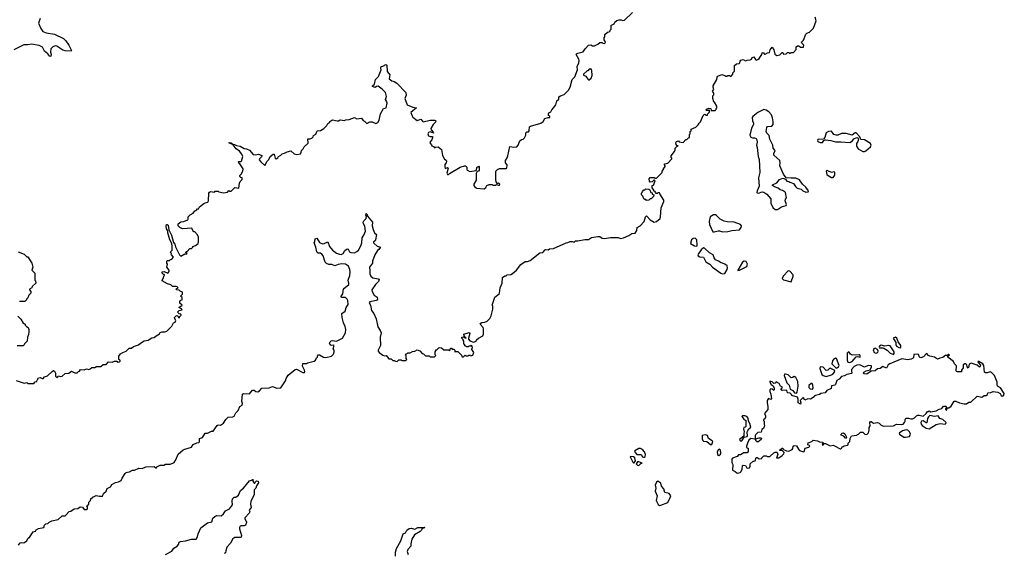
# Model space of a CAD drawing. Extents: x 2240384 to 2404287, y 351326 to 526670.
# Tile 34 of 256: x 2272829 to 2285751, y 394961 to 401961. Entities that reach past the tile are written whole.
import ezdxf

# ---------------------------------------------------------------- set-up
doc = ezdxf.new("R2010")
doc.units = 0

msp = doc.modelspace()

# ---------------------------------------------------------------- linework, layer by layer
at = {"layer": '0CON20XD'}
for points in [[(2280415, 401642), (2280445, 401660), (2280475, 401660), (2280483, 401653), (2280505, 401650), (2280518, 401662), (2280510, 401685), (2280500, 401695), (2280500, 401725), (2280510, 401735), (2280510, 401765), (2280542, 401798), (2280567, 401803), (2280580, 401815), (2280580, 401825), (2280590, 401835), (2280590, 401885), (2280595, 401890), (2280630, 401905), (2280642, 401928), (2280668, 401952), (2280695, 401960), (2280725, 401960), (2280745, 401950), (2280767, 401953), (2280870, 402055)], [(2273098, 401975), (2273076, 401915), (2273106, 401845), (2273131, 401805), (2273175, 401788), (2273285, 401770), (2273405, 401716), (2273436, 401685), (2273476, 401626), (2273510, 401555), (2273505, 401550), (2273425, 401553), (2273395, 401563), (2273315, 401613), (2273295, 401617), (2273264, 401606), (2273240, 401580), (2273234, 401535), (2273244, 401505), (2273237, 401483), (2273225, 401480), (2273200, 401515), (2273155, 401546), (2273129, 401599), (2273085, 401624), (2272985, 401642), (2272935, 401630), (2272885, 401631), (2272754, 401566)], [(2277762, 397482), (2277782, 397478), (2277805, 397500), (2277835, 397500), (2277845, 397490), (2277898, 397492), (2277910, 397505), (2277900, 397515), (2277900, 397555), (2277890, 397565), (2277902, 397578), (2277915, 397580), (2277925, 397590), (2277955, 397590), (2277985, 397610), (2278017, 397613), (2278045, 397630), (2278080, 397615), (2278112, 397582), (2278128, 397578), (2278155, 397550), (2278205, 397550), (2278215, 397540), (2278275, 397540), (2278290, 397555), (2278280, 397565), (2278280, 397605), (2278290, 397615), (2278292, 397628), (2278305, 397630), (2278335, 397660), (2278367, 397657), (2278395, 397630), (2278455, 397630), (2278465, 397620), (2278478, 397632), (2278485, 397650), (2278495, 397650), (2278505, 397640), (2278525, 397640), (2278540, 397625), (2278542, 397602), (2278555, 397610), (2278578, 397608), (2278628, 397558), (2278635, 397540), (2278655, 397540), (2278675, 397560), (2278685, 397550), (2278715, 397550), (2278725, 397560), (2278745, 397560), (2278752, 397552), (2278775, 397560), (2278790, 397595), (2278760, 397645), (2278770, 397655), (2278768, 397678), (2278755, 397690), (2278745, 397680), (2278723, 397677), (2278715, 397670), (2278695, 397670), (2278685, 397680), (2278672, 397682), (2278670, 397695), (2278660, 397705), (2278660, 397745), (2278650, 397755), (2278650, 397765), (2278630, 397785), (2278630, 397795), (2278655, 397800), (2278662, 397792), (2278681, 397790), (2278682, 397782), (2278688, 397782), (2278681, 397790), (2278662, 397812), (2278660, 397835), (2278727, 397857), (2278737, 397845), (2278718, 397785), (2278718, 397768), (2278739, 397749), (2278785, 397732), (2278818, 397742), (2278825, 397760), (2278852, 397785), (2278906, 397814), (2278916, 397835), (2278918, 397905), (2278910, 397925), (2278874, 397966), (2278881, 397979), (2278895, 397988), (2278935, 397992), (2278965, 398008), (2279001, 398039), (2279017, 398075), (2279038, 398165), (2279040, 398205), (2279030, 398215), (2279065, 398320), (2279122, 398365), (2279128, 398375), (2279136, 398445), (2279163, 398505), (2279165, 398580), (2279195, 398600), (2279215, 398600), (2279228, 398612), (2279275, 398620), (2279298, 398632), (2279349, 398675), (2279405, 398751), (2279465, 398788), (2279495, 398790), (2279528, 398802), (2279655, 398903), (2279695, 398908), (2279725, 398942), (2279735, 398948), (2279765, 398940), (2279783, 398957), (2279835, 398958), (2280000, 399035), (2280025, 399038), (2280055, 399052), (2280082, 399052), (2280105, 399042), (2280125, 399058), (2280155, 399058), (2280245, 399078), (2280295, 399078), (2280335, 399102), (2280415, 399117), (2280445, 399117), (2280475, 399093), (2280505, 399090), (2280585, 399103), (2280683, 399103), (2280715, 399092), (2280752, 399098), (2280825, 399130), (2280863, 399157), (2280908, 399162), (2280930, 399195), (2280932, 399235), (2280972, 399258), (2281027, 399313), (2281044, 399376), (2281055, 399390), (2281104, 399334), (2281155, 399304), (2281187, 399313), (2281233, 399355), (2281241, 399375), (2281248, 399492), (2281282, 399575), (2281282, 399595), (2281230, 399675), (2281228, 399688), (2281205, 399690), (2281195, 399680), (2281182, 399682), (2281172, 399692), (2281168, 399708), (2281152, 399712), (2281150, 399725), (2281130, 399755), (2281130, 399785), (2281148, 399792), (2281168, 399848), (2281155, 399860), (2281128, 399832), (2281105, 399830), (2281093, 399843), (2281090, 399875), (2281105, 399890), (2281155, 399890), (2281165, 399880), (2281185, 399880), (2281260, 399955), (2281260, 399975), (2281280, 399995), (2281280, 400005), (2281300, 400035), (2281300, 400045), (2281290, 400055), (2281292, 400068), (2281335, 400080), (2281390, 400135), (2281390, 400145), (2281380, 400155), (2281380, 400175), (2281425, 400230), (2281432, 400255), (2281430, 400275), (2281452, 400298), (2281470, 400305), (2281452, 400312), (2281443, 400323), (2281442, 400345), (2281450, 400365), (2281475, 400370), (2281485, 400360), (2281535, 400350), (2281572, 400388), (2281585, 400390), (2281605, 400410), (2281620, 400415), (2281620, 400455), (2281630, 400465), (2281630, 400495), (2281640, 400505), (2281640, 400525), (2281705, 400552), (2281735, 400580), (2281747, 400603), (2281765, 400620), (2281800, 400705), (2281812, 400718), (2281825, 400720), (2281835, 400710), (2281855, 400710), (2281862, 400728), (2281880, 400745), (2281888, 400768), (2281845, 400770), (2281840, 400775), (2281842, 400788), (2281875, 400802), (2281900, 400795), (2281905, 400770), (2281955, 400770), (2281968, 400782), (2281970, 400795), (2281980, 400805), (2281980, 400825), (2281948, 400878), (2281940, 400885), (2281928, 400925), (2281928, 400962), (2281940, 400975), (2281940, 400995), (2281920, 401025), (2281940, 401045), (2281930, 401075), (2281932, 401095), (2281978, 401175), (2281983, 401207), (2281992, 401218), (2282045, 401240), (2282085, 401230), (2282095, 401220), (2282115, 401220), (2282125, 401230), (2282145, 401230), (2282155, 401220), (2282165, 401220), (2282190, 401245), (2282190, 401265), (2282210, 401285), (2282212, 401358), (2282235, 401380), (2282270, 401385), (2282280, 401395), (2282283, 401417), (2282295, 401432), (2282325, 401438), (2282355, 401422), (2282378, 401432), (2282416, 401434), (2282433, 401445), (2282444, 401466), (2282465, 401472), (2282487, 401437), (2282495, 401432), (2282515, 401437), (2282536, 401454), (2282568, 401505), (2282572, 401528), (2282585, 401530), (2282605, 401510), (2282615, 401510), (2282645, 401528), (2282668, 401532), (2282678, 401565), (2282705, 401600), (2282728, 401565), (2282739, 401509), (2282765, 401493), (2282805, 401500), (2282835, 401530), (2282845, 401530), (2282855, 401510), (2282887, 401513), (2282905, 401530), (2282925, 401530), (2282935, 401520), (2282945, 401520), (2282955, 401530), (2282985, 401530), (2283018, 401572), (2283020, 401605), (2283035, 401620), (2283055, 401620), (2283075, 401600), (2283115, 401600), (2283120, 401625), (2283092, 401652), (2283090, 401665), (2283117, 401693), (2283147, 401773), (2283160, 401785), (2283193, 401797), (2283245, 401850), (2283282, 401945), (2283270, 401995)], [(2274465, 397748), (2274515, 397758), (2274565, 397788), (2274595, 397790), (2274620, 397815), (2274665, 397840), (2274674, 397856), (2274693, 397867), (2274735, 397868), (2274760, 397875), (2274825, 397940), (2274847, 397983), (2274868, 397995), (2274878, 398015), (2274860, 398045), (2274860, 398055), (2274882, 398078), (2274895, 398080), (2274908, 398068), (2274912, 398052), (2274925, 398050), (2274932, 398068), (2274950, 398085), (2274946, 398096), (2274923, 398103), (2274902, 398125), (2274924, 398146), (2274960, 398155), (2274955, 398168), (2274920, 398185), (2274960, 398215), (2274932, 398242), (2274930, 398265), (2274945, 398280), (2274960, 398285), (2274960, 398315), (2274940, 398335), (2274968, 398362), (2274968, 398388), (2274935, 398400), (2274922, 398412), (2274890, 398415), (2274882, 398428), (2274910, 398445), (2274897, 398457), (2274885, 398462), (2274835, 398460), (2274811, 398481), (2274770, 398495), (2274700, 398535), (2274700, 398545), (2274717, 398573), (2274720, 398595), (2274730, 398605), (2274725, 398620), (2274715, 398620), (2274698, 398635), (2274700, 398655), (2274725, 398656), (2274773, 398637), (2274784, 398646), (2274790, 398665), (2274790, 398675), (2274761, 398715), (2274768, 398755), (2274760, 398765), (2274760, 398795), (2274765, 398800), (2274795, 398800), (2274810, 398815), (2274825, 398818), (2274848, 398845), (2274823, 398875), (2274818, 398885), (2274820, 398895), (2274810, 398905), (2274812, 398918), (2274832, 398938), (2274832, 398985), (2274824, 399025), (2274801, 399075), (2274775, 399165), (2274772, 399192), (2274756, 399217), (2274751, 399255), (2274758, 399272), (2274765, 399274), (2274779, 399265), (2274788, 399205), (2274822, 399135), (2274848, 399038), (2274864, 399015), (2274872, 398982), (2274925, 398877), (2274945, 398860), (2274995, 398890), (2275025, 398890), (2275028, 398898), (2275010, 398905), (2275012, 398918), (2275028, 398922), (2275062, 398958), (2275085, 398960), (2275100, 398975), (2275100, 398985), (2275135, 399000), (2275170, 399025), (2275178, 399045), (2275177, 399107), (2275165, 399140), (2275128, 399178), (2275115, 399180), (2275100, 399195), (2275087, 399227), (2274968, 399218), (2274933, 399233), (2274910, 399255), (2274910, 399285), (2274945, 399308), (2274985, 399312), (2275036, 399334), (2275042, 399345), (2275040, 399375), (2275065, 399400), (2275106, 399424), (2275130, 399455), (2275145, 399460), (2275165, 399480), (2275175, 399480), (2275190, 399505), (2275245, 399550), (2275265, 399560), (2275300, 399565), (2275308, 399585), (2275312, 399685), (2275320, 399700), (2275335, 399708), (2275385, 399700), (2275395, 399710), (2275435, 399710), (2275443, 399703), (2275505, 399688), (2275555, 399700), (2275575, 399720), (2275585, 399710), (2275605, 399710), (2275655, 399760), (2275705, 399750), (2275713, 399817), (2275725, 399840), (2275750, 399865), (2275748, 399888), (2275732, 399892), (2275720, 399905), (2275720, 399915), (2275737, 399933), (2275758, 399975), (2275762, 400005), (2275719, 400069), (2275705, 400080), (2275702, 400095), (2275705, 400100), (2275735, 400100), (2275740, 400105), (2275759, 400165), (2275745, 400198), (2275715, 400236), (2275669, 400269), (2275629, 400319), (2275575, 400344), (2275580, 400350), (2275605, 400347), (2275628, 400328), (2275650, 400325), (2275675, 400311), (2275721, 400301), (2275775, 400272), (2275807, 400267), (2275845, 400248), (2275895, 400192), (2275925, 400188), (2275965, 400198), (2276000, 400185), (2276010, 400175), (2276008, 400165), (2275978, 400135), (2275974, 400124), (2275992, 400095), (2276045, 400050), (2276078, 400105), (2276098, 400125), (2276118, 400165), (2276155, 400198), (2276168, 400195), (2276184, 400144), (2276195, 400137), (2276215, 400150), (2276225, 400168), (2276255, 400182), (2276275, 400202), (2276305, 400208), (2276341, 400229), (2276389, 400239), (2276432, 400202), (2276465, 400192), (2276515, 400202), (2276523, 400225), (2276528, 400245), (2276551, 400269), (2276562, 400295), (2276615, 400340), (2276613, 400397), (2276643, 400397), (2276663, 400407), (2276680, 400425), (2276685, 400440), (2276715, 400460), (2276735, 400502), (2276775, 400508), (2276820, 400535), (2276862, 400575), (2276875, 400600), (2276900, 400615), (2276900, 400625), (2276925, 400643), (2276936, 400646), (2276995, 400632), (2277015, 400632), (2277035, 400648), (2277095, 400640), (2277105, 400648), (2277155, 400650), (2277225, 400677), (2277255, 400662), (2277315, 400668), (2277335, 400638), (2277355, 400628), (2277385, 400600), (2277425, 400620), (2277455, 400622), (2277505, 400598), (2277529, 400611), (2277547, 400643), (2277564, 400726), (2277604, 400796), (2277640, 400805), (2277652, 400865), (2277645, 400892), (2277630, 400915), (2277644, 400955), (2277631, 401005), (2277588, 401048), (2277535, 401088), (2277514, 401086), (2277495, 401070), (2277458, 401085), (2277460, 401095), (2277484, 401116), (2277501, 401175), (2277540, 401215), (2277572, 401305), (2277569, 401325), (2277573, 401345), (2277595, 401350), (2277635, 401372), (2277646, 401366), (2277651, 401281), (2277686, 401236), (2277680, 401185), (2277715, 401157), (2277745, 401150), (2277778, 401128), (2277895, 401005), (2277901, 400969), (2277884, 400925), (2277914, 400845), (2277988, 400815), (2278036, 400806), (2277963, 400745), (2277978, 400698), (2277991, 400681), (2278045, 400640), (2278095, 400654), (2278115, 400628), (2278125, 400623), (2278215, 400642), (2278275, 400641), (2278289, 400635), (2278285, 400617), (2278256, 400585), (2278227, 400535), (2278230, 400515), (2278257, 400485), (2278258, 400472), (2278215, 400491), (2278195, 400482), (2278184, 400465), (2278195, 400438), (2278215, 400429), (2278245, 400428), (2278245, 400410), (2278240, 400385), (2278215, 400360), (2278210, 400345), (2278235, 400320), (2278240, 400305), (2278258, 400298), (2278272, 400282), (2278285, 400290), (2278322, 400292), (2278365, 400260), (2278378, 400178), (2278405, 400130), (2278425, 400120), (2278432, 400105), (2278428, 400085), (2278408, 400062), (2278408, 400025), (2278415, 400010), (2278445, 400022), (2278452, 400015), (2278434, 399946), (2278442, 399932), (2278455, 399930), (2278470, 399945), (2278610, 400025), (2278665, 400042), (2278682, 400042), (2278698, 400028), (2278698, 399995), (2278702, 399985), (2278735, 399970), (2278818, 399982), (2278835, 400030), (2278845, 400030), (2278855, 400040), (2278860, 400035), (2278858, 399985), (2278850, 399975), (2278832, 399968), (2278818, 399942), (2278822, 399855), (2278790, 399805), (2278790, 399785), (2278805, 399760), (2278815, 399760), (2278825, 399750), (2278927, 399743), (2278945, 399760), (2278958, 399785), (2278990, 399800), (2279028, 399798), (2279045, 399788), (2279072, 399788), (2279085, 399800), (2279115, 399790), (2279128, 399792), (2279130, 399805), (2279115, 399820), (2279105, 399810), (2279095, 399810), (2279083, 399833), (2279078, 399865), (2279078, 399975), (2279098, 399995), (2279125, 400010), (2279213, 400007), (2279222, 400015), (2279228, 400055), (2279204, 400084), (2279204, 400115), (2279229, 400150), (2279236, 400174), (2279262, 400298), (2279315, 400290), (2279355, 400292), (2279373, 400315), (2279395, 400370), (2279415, 400390), (2279437, 400393), (2279455, 400410), (2279470, 400445), (2279472, 400478), (2279485, 400488), (2279508, 400492), (2279517, 400503), (2279522, 400555), (2279532, 400565), (2279668, 400602), (2279700, 400625), (2279720, 400665), (2279765, 400680), (2279785, 400680), (2279788, 400695), (2279770, 400705), (2279768, 400725), (2279775, 400738), (2279798, 400752), (2279812, 400778), (2279836, 400804), (2279864, 400846), (2279878, 400895), (2279905, 400920), (2279905, 400950), (2279925, 400962), (2279975, 400978), (2280033, 401037), (2280052, 401075), (2280082, 401175), (2280115, 401210), (2280148, 401302), (2280147, 401345), (2280168, 401395), (2280170, 401425), (2280168, 401445), (2280132, 401505), (2280138, 401515), (2280156, 401524), (2280225, 401538), (2280251, 401579), (2280295, 401628), (2280325, 401630), (2280345, 401620), (2280372, 401618), (2280415, 401642)], [(2280305, 401170), (2280328, 401195), (2280342, 401228), (2280340, 401295), (2280325, 401320), (2280315, 401310), (2280305, 401310), (2280285, 401290), (2280275, 401290), (2280230, 401245), (2280230, 401235), (2280259, 401219), (2280285, 401180), (2280295, 401170), (2280305, 401170)], [(2282745, 399471), (2282775, 399472), (2282825, 399508), (2282890, 399525), (2282893, 399535), (2282877, 399585), (2282880, 399605), (2282892, 399625), (2282880, 399695), (2282868, 399708), (2282855, 399710), (2282842, 399722), (2282808, 399728), (2282785, 399750), (2282735, 399768), (2282710, 399785), (2282710, 399795), (2282765, 399822), (2282800, 399865), (2282845, 399882), (2282878, 399868), (2282895, 399842), (2282925, 399840), (2282935, 399830), (2282985, 399810), (2283011, 399771), (2283033, 399753), (2283085, 399737), (2283106, 399716), (2283148, 399698), (2283178, 399702), (2283180, 399715), (2283145, 399762), (2283104, 399804), (2283065, 399862), (2283015, 399882), (2282955, 399880), (2282888, 399888), (2282854, 399934), (2282807, 400045), (2282810, 400085), (2282804, 400115), (2282728, 400185), (2282728, 400205), (2282742, 400245), (2282718, 400275), (2282713, 400315), (2282672, 400395), (2282665, 400442), (2282635, 400473), (2282624, 400495), (2282633, 400547), (2282645, 400558), (2282700, 400565), (2282716, 400584), (2282719, 400619), (2282710, 400675), (2282694, 400714), (2282663, 400753), (2282626, 400776), (2282595, 400783), (2282515, 400743), (2282451, 400689), (2282444, 400676), (2282447, 400635), (2282460, 400605), (2282461, 400585), (2282435, 400538), (2282410, 400445), (2282425, 400418), (2282445, 400410), (2282475, 400412), (2282493, 400403), (2282504, 400385), (2282509, 400355), (2282497, 400315), (2282509, 400285), (2282521, 400165), (2282534, 400125), (2282544, 399955), (2282527, 399885), (2282534, 399775), (2282507, 399715), (2282503, 399693), (2282508, 399688), (2282525, 399687), (2282575, 399704), (2282595, 399699), (2282635, 399670), (2282685, 399610), (2282687, 399555), (2282714, 399495), (2282745, 399471)], [(2283915, 400234), (2283935, 400240), (2283996, 400295), (2284004, 400315), (2283996, 400335), (2283915, 400387), (2283870, 400390), (2283857, 400425), (2283805, 400477), (2283793, 400477), (2283755, 400448), (2283675, 400470), (2283615, 400470), (2283565, 400448), (2283545, 400448), (2283514, 400454), (2283485, 400497), (2283445, 400494), (2283415, 400478), (2283394, 400416), (2283378, 400392), (2283305, 400388), (2283300, 400375), (2283305, 400362), (2283335, 400350), (2283365, 400350), (2283382, 400378), (2283405, 400383), (2283476, 400376), (2283535, 400358), (2283605, 400360), (2283725, 400352), (2283757, 400373), (2283775, 400397), (2283816, 400416), (2283829, 400409), (2283838, 400395), (2283830, 400365), (2283812, 400335), (2283813, 400303), (2283832, 400265), (2283894, 400234), (2283915, 400234)], [(2283505, 399890), (2283525, 399920), (2283525, 399962), (2283515, 399967), (2283485, 399958), (2283435, 399980), (2283425, 399982), (2283414, 399976), (2283421, 399931), (2283438, 399915), (2283485, 399890), (2283505, 399890)], [(2281055, 399590), (2281045, 399600), (2281035, 399600), (2281022, 399612), (2281008, 399648), (2280990, 399665), (2280990, 399685), (2280998, 399692), (2281002, 399708), (2281022, 399728), (2281035, 399730), (2281045, 399740), (2281088, 399738), (2281098, 399728), (2281112, 399692), (2281128, 399688), (2281132, 399672), (2281150, 399665), (2281148, 399642), (2281115, 399610), (2281105, 399610), (2281085, 399592), (2281055, 399590)], [(2272815, 395068), (2272835, 395098), (2272855, 395102), (2272885, 395098), (2272925, 395122), (2272938, 395155), (2272963, 395177), (2273005, 395242), (2273035, 395252), (2273045, 395268), (2273076, 395284), (2273145, 395300), (2273155, 395330), (2273173, 395347), (2273198, 395352), (2273215, 395370), (2273250, 395385), (2273335, 395406), (2273385, 395453), (2273425, 395454), (2273435, 395460), (2273479, 395511), (2273500, 395515), (2273545, 395542), (2273592, 395548), (2273625, 395572), (2273655, 395568), (2273676, 395536), (2273708, 395535), (2273720, 395545), (2273719, 395569), (2273710, 395585), (2273736, 395604), (2273738, 395632), (2273757, 395653), (2273762, 395678), (2273775, 395680), (2273790, 395695), (2273835, 395720), (2273875, 395710), (2273918, 395712), (2273928, 395745), (2273963, 395777), (2273978, 395812), (2274019, 395831), (2274040, 395865), (2274085, 395890), (2274125, 395898), (2274163, 395917), (2274174, 395946), (2274215, 396008), (2274225, 396020), (2274243, 396027), (2274272, 396028), (2274308, 396052), (2274335, 396052), (2274395, 396078), (2274435, 396072), (2274484, 396096), (2274595, 396098), (2274615, 396080), (2274625, 396080), (2274630, 396095), (2274673, 396117), (2274722, 396118), (2274745, 396132), (2274802, 396128), (2274838, 396142), (2274855, 396152), (2274877, 396185), (2274911, 396259), (2274974, 396316), (2274995, 396328), (2275085, 396352), (2275105, 396390), (2275155, 396412), (2275180, 396415), (2275188, 396425), (2275190, 396465), (2275229, 396481), (2275264, 396536), (2275295, 396537), (2275345, 396562), (2275370, 396565), (2275421, 396639), (2275435, 396648), (2275465, 396640), (2275502, 396668), (2275534, 396716), (2275564, 396746), (2275625, 396750), (2275645, 396760), (2275668, 396805), (2275698, 396835), (2275720, 396885), (2275748, 396902), (2275754, 396925), (2275743, 396953), (2275755, 397050), (2275765, 397058), (2275845, 397052), (2275885, 397100), (2275905, 397100), (2275930, 397085), (2275955, 397080), (2275975, 397090), (2276005, 397128), (2276103, 397133), (2276145, 397148), (2276205, 397126), (2276255, 397133), (2276318, 397222), (2276327, 397255), (2276354, 397296), (2276445, 397370), (2276464, 397376), (2276545, 397334), (2276565, 397332), (2276570, 397345), (2276567, 397365), (2276542, 397415), (2276545, 397450), (2276595, 397450), (2276605, 397460), (2276695, 397480), (2276710, 397495), (2276724, 397526), (2276737, 397533), (2276738, 397545), (2276752, 397565), (2276765, 397566), (2276815, 397532), (2276845, 397530), (2276920, 397545), (2276947, 397573), (2276956, 397604), (2276957, 397625), (2276943, 397645), (2276958, 397685), (2276945, 397691), (2276918, 397688), (2276904, 397694), (2276896, 397715), (2276906, 397735), (2276915, 397747), (2276935, 397754), (2276985, 397744), (2277065, 397784), (2277106, 397854), (2277111, 397895), (2277101, 397935), (2277078, 397985), (2277061, 398055), (2277058, 398105), (2277102, 398138), (2277113, 398187), (2277141, 398225), (2277138, 398275), (2277129, 398295), (2277107, 398317), (2277056, 398316), (2277044, 398325), (2277069, 398365), (2277079, 398431), (2277150, 398485), (2277151, 398505), (2277141, 398545), (2277162, 398605), (2277168, 398655), (2277164, 398685), (2277145, 398729), (2277105, 398754), (2277055, 398760), (2277009, 398751), (2276965, 398733), (2276925, 398748), (2276885, 398749), (2276854, 398764), (2276840, 398780), (2276810, 398865), (2276796, 398885), (2276775, 398898), (2276745, 398897), (2276728, 398915), (2276718, 398975), (2276693, 399035), (2276702, 399048), (2276708, 399085), (2276727, 399095), (2276766, 399036), (2276805, 399019), (2276827, 399023), (2276875, 399048), (2276896, 398985), (2276936, 398936), (2276987, 398897), (2277025, 398883), (2277048, 398882), (2277073, 398895), (2277096, 398935), (2277125, 398954), (2277140, 398950), (2277157, 398917), (2277176, 398906), (2277225, 398904), (2277255, 398920), (2277275, 398936), (2277305, 398994), (2277321, 399035), (2277322, 399098), (2277352, 399145), (2277366, 399185), (2277361, 399251), (2277341, 399285), (2277338, 399305), (2277346, 399324), (2277377, 399355), (2277380, 399385), (2277370, 399395), (2277375, 399420), (2277390, 399405), (2277392, 399382), (2277458, 399305), (2277457, 399255), (2277469, 399209), (2277487, 399167), (2277511, 399141), (2277501, 399075), (2277495, 399061), (2277474, 399045), (2277473, 399035), (2277521, 398991), (2277566, 398976), (2277543, 398947), (2277527, 398933), (2277492, 398878), (2277458, 398795), (2277458, 398765), (2277421, 398715), (2277420, 398705), (2277426, 398675), (2277424, 398625), (2277436, 398595), (2277465, 398576), (2277535, 398562), (2277546, 398555), (2277539, 398525), (2277499, 398485), (2277452, 398415), (2277456, 398395), (2277482, 398345), (2277519, 398319), (2277524, 398295), (2277510, 398275), (2277425, 398259), (2277414, 398245), (2277433, 398215), (2277448, 398145), (2277475, 398108), (2277506, 398035), (2277530, 397930), (2277561, 397885), (2277574, 397855), (2277562, 397795), (2277564, 397685), (2277534, 397625), (2277534, 397614), (2277548, 397595), (2277595, 397562), (2277615, 397553), (2277640, 397555), (2277675, 397510), (2277705, 397510), (2277725, 397490), (2277745, 397490), (2277762, 397482)], [(2282055, 399176), (2282125, 399184), (2282174, 399196), (2282277, 399203), (2282298, 399235), (2282302, 399255), (2282290, 399275), (2282206, 399306), (2282115, 399309), (2282075, 399316), (2282022, 399345), (2281975, 399392), (2281960, 399400), (2281935, 399399), (2281890, 399375), (2281880, 399315), (2281883, 399275), (2281925, 399178), (2281945, 399177), (2281995, 399192), (2282015, 399192), (2282055, 399176)], [(2281715, 398992), (2281722, 399005), (2281717, 399075), (2281695, 399093), (2281668, 399092), (2281647, 399075), (2281634, 399024), (2281684, 398994), (2281715, 398992)], [(2272810, 398915), (2272890, 398885), (2272925, 398850), (2272935, 398850), (2272990, 398765), (2273000, 398715), (2272990, 398675), (2273030, 398635), (2273030, 398545), (2273037, 398537), (2273040, 398505), (2272995, 398460), (2272990, 398445), (2272960, 398425), (2272960, 398415), (2272976, 398396), (2272977, 398373), (2272950, 398345), (2272937, 398313), (2272920, 398295), (2272920, 398285), (2272897, 398263), (2272825, 398262)], [(2282055, 398626), (2282085, 398630), (2282112, 398685), (2282118, 398705), (2282113, 398733), (2282085, 398752), (2282055, 398768), (2282035, 398770), (2282000, 398795), (2281962, 398812), (2281943, 398835), (2281932, 398875), (2281884, 398904), (2281815, 398963), (2281804, 398966), (2281775, 398942), (2281735, 398887), (2281731, 398875), (2281735, 398864), (2281755, 398852), (2281805, 398844), (2281834, 398784), (2281885, 398754), (2281920, 398715), (2282030, 398635), (2282055, 398626)], [(2282255, 398670), (2282275, 398673), (2282373, 398725), (2282379, 398755), (2282365, 398788), (2282337, 398793), (2282315, 398778), (2282252, 398675), (2282255, 398670)], [(2282955, 398520), (2282980, 398595), (2282980, 398615), (2282935, 398662), (2282915, 398668), (2282847, 398595), (2282837, 398565), (2282855, 398547), (2282955, 398520)], [(2272805, 398070), (2272843, 398033), (2272875, 397980), (2272890, 397975), (2272900, 397965), (2272900, 397955), (2272920, 397935), (2272940, 397925), (2272950, 397895), (2272950, 397865), (2272947, 397833), (2272930, 397795), (2272927, 397743), (2272892, 397708), (2272890, 397695), (2272877, 397683), (2272795, 397683)], [(2272783, 397227), (2272887, 397193), (2272925, 397200), (2272935, 397190), (2273015, 397190), (2273032, 397208), (2273056, 397214), (2273058, 397232), (2273078, 397262), (2273098, 397268), (2273125, 397252), (2273137, 397253), (2273154, 397276), (2273195, 397290), (2273254, 397346), (2273273, 397357), (2273285, 397350), (2273298, 397325), (2273300, 397285), (2273315, 397267), (2273328, 397275), (2273335, 397290), (2273365, 397281), (2273386, 397284), (2273425, 397320), (2273475, 397322), (2273508, 397352), (2273555, 397328), (2273582, 397328), (2273603, 397347), (2273615, 397350), (2273628, 397372), (2273675, 397368), (2273705, 397380), (2273735, 397372), (2273755, 397380), (2273775, 397398), (2273815, 397400), (2273838, 397412), (2273895, 397412), (2273924, 397436), (2273965, 397438), (2273995, 397472), (2274045, 397468), (2274075, 397480), (2274105, 397480), (2274115, 397470), (2274137, 397473), (2274148, 397482), (2274150, 397495), (2274130, 397505), (2274130, 397545), (2274154, 397576), (2274183, 397597), (2274227, 397613), (2274265, 397650), (2274297, 397653), (2274325, 397672), (2274390, 397695), (2274415, 397718), (2274465, 397748)], [(2284385, 397658), (2284395, 397662), (2284393, 397685), (2284357, 397735), (2284341, 397785), (2284325, 397794), (2284292, 397785), (2284327, 397725), (2284328, 397698), (2284338, 397678), (2284365, 397660), (2284385, 397658)], [(2284065, 397584), (2284092, 397595), (2284096, 397614), (2284086, 397636), (2284055, 397651), (2284038, 397645), (2284028, 397632), (2284045, 397594), (2284065, 397584)], [(2284295, 397570), (2284307, 397583), (2284307, 397605), (2284255, 397684), (2284232, 397688), (2284185, 397677), (2284135, 397690), (2284115, 397678), (2284110, 397665), (2284114, 397654), (2284155, 397658), (2284171, 397651), (2284215, 397627), (2284255, 397587), (2284295, 397570)], [(2282255, 396014), (2282285, 396022), (2282297, 396033), (2282312, 396065), (2282314, 396106), (2282325, 396117), (2282355, 396112), (2282366, 396086), (2282378, 396078), (2282406, 396084), (2282414, 396104), (2282414, 396136), (2282455, 396170), (2282465, 396168), (2282482, 396175), (2282493, 396217), (2282507, 396217), (2282535, 396200), (2282567, 396203), (2282570, 396215), (2282595, 396238), (2282625, 396240), (2282645, 396230), (2282675, 396232), (2282725, 396277), (2282745, 396287), (2282765, 396288), (2282772, 396282), (2282778, 396255), (2282762, 396215), (2282790, 396215), (2282835, 396242), (2282858, 396265), (2282860, 396285), (2282838, 396308), (2282805, 396310), (2282800, 396315), (2282835, 396340), (2282845, 396340), (2282852, 396322), (2282893, 396303), (2282925, 396300), (2282968, 396322), (2282976, 396334), (2282982, 396368), (2282995, 396376), (2283025, 396369), (2283049, 396325), (2283065, 396309), (2283115, 396290), (2283125, 396298), (2283139, 396341), (2283185, 396353), (2283198, 396365), (2283196, 396376), (2283172, 396385), (2283175, 396410), (2283225, 396428), (2283243, 396447), (2283300, 396435), (2283325, 396422), (2283365, 396420), (2283380, 396405), (2283380, 396400), (2283360, 396395), (2283365, 396380), (2283378, 396382), (2283380, 396400), (2283405, 396400), (2283465, 396372), (2283505, 396378), (2283522, 396372), (2283595, 396330), (2283608, 396332), (2283620, 396345), (2283622, 396358), (2283635, 396360), (2283648, 396372), (2283692, 396378), (2283700, 396385), (2283704, 396406), (2283722, 396428), (2283727, 396465), (2283748, 396502), (2283815, 396510), (2283825, 396520), (2283838, 396522), (2283865, 396548), (2283895, 396548), (2283920, 396525), (2283945, 396520), (2283967, 396543), (2283976, 396574), (2283977, 396613), (2283990, 396635), (2283988, 396675), (2283995, 396690), (2284005, 396690), (2284020, 396675), (2284035, 396670), (2284087, 396677), (2284108, 396668), (2284135, 396642), (2284165, 396628), (2284295, 396632), (2284336, 396656), (2284405, 396651), (2284424, 396656), (2284442, 396675), (2284450, 396695), (2284448, 396715), (2284458, 396732), (2284495, 396734), (2284525, 396723), (2284545, 396723), (2284573, 396737), (2284598, 396765), (2284615, 396773), (2284635, 396773), (2284685, 396758), (2284726, 396794), (2284745, 396820), (2284755, 396820), (2284765, 396830), (2284786, 396816), (2284855, 396828), (2284895, 396852), (2284931, 396859), (2284955, 396890), (2284985, 396890), (2284990, 396885), (2284990, 396865), (2284980, 396855), (2284980, 396845), (2284995, 396840), (2285002, 396868), (2285025, 396868), (2285055, 396890), (2285093, 396957), (2285117, 396957), (2285165, 396934), (2285225, 396922), (2285255, 396923), (2285285, 396942), (2285310, 396945), (2285395, 397022), (2285455, 397010), (2285485, 397030), (2285515, 397030), (2285530, 397045), (2285533, 397067), (2285575, 397072), (2285606, 397084), (2285666, 397076), (2285696, 397056), (2285709, 397029), (2285725, 397020), (2285747, 397033), (2285751, 397055), (2285700, 397130), (2285662, 397152), (2285656, 397174), (2285656, 397206), (2285622, 397295), (2285585, 397332), (2285565, 397340), (2285525, 397328), (2285505, 397328), (2285490, 397335), (2285484, 397425), (2285468, 397448), (2285415, 397478), (2285404, 397476), (2285407, 397465), (2285438, 397428), (2285435, 397410), (2285425, 397402), (2285395, 397430), (2285315, 397457), (2285289, 397441), (2285282, 397398), (2285275, 397390), (2285262, 397405), (2285258, 397435), (2285245, 397448), (2285235, 397447), (2285212, 397435), (2285212, 397395), (2285190, 397365), (2285188, 397342), (2285135, 397342), (2285124, 397344), (2285121, 397355), (2285122, 397422), (2285098, 397445), (2285086, 397476), (2285010, 397535), (2285012, 397548), (2285030, 397565), (2285025, 397570), (2285015, 397570), (2284995, 397550), (2284982, 397558), (2284945, 397528), (2284905, 397522), (2284875, 397508), (2284835, 397532), (2284775, 397549), (2284758, 397555), (2284735, 397580), (2284725, 397578), (2284691, 397539), (2284655, 397524), (2284640, 397535), (2284625, 397568), (2284615, 397572), (2284565, 397570), (2284558, 397525), (2284531, 397509), (2284485, 397500), (2284405, 397512), (2284251, 397448), (2284229, 397431), (2284205, 397390), (2284155, 397410), (2284120, 397385), (2284085, 397380), (2284056, 397354), (2284005, 397350), (2283945, 397310), (2283912, 397315), (2283902, 397325), (2283907, 397335), (2283937, 397353), (2283991, 397369), (2284010, 397405), (2284008, 397418), (2283964, 397426), (2283916, 397404), (2283855, 397431), (2283815, 397430), (2283779, 397411), (2283748, 397372), (2283744, 397355), (2283750, 397325), (2283745, 397318), (2283685, 397306), (2283655, 397287), (2283615, 397278), (2283585, 397247), (2283554, 397226), (2283537, 397175), (2283528, 397165), (2283484, 397156), (2283477, 397123), (2283422, 397095), (2283400, 397065), (2283345, 397056), (2283325, 397042), (2283275, 397032), (2283262, 397025), (2283258, 397012), (2283206, 396984), (2283172, 396988), (2283135, 396970), (2283115, 397000), (2283105, 397002), (2283072, 396965), (2283082, 396935), (2283075, 396918), (2283047, 396935), (2283047, 396983), (2283035, 397008), (2282962, 397032), (2282960, 397045), (2282942, 397062), (2282910, 397065), (2282900, 397075), (2282895, 397100), (2282835, 397098), (2282820, 397120), (2282835, 397130), (2282838, 397145), (2282812, 397152), (2282798, 397188), (2282755, 397210), (2282745, 397193), (2282725, 397188), (2282705, 397208), (2282675, 397220), (2282672, 397205), (2282693, 397175), (2282718, 397158), (2282732, 397125), (2282732, 397105), (2282725, 397098), (2282704, 397114), (2282685, 397120), (2282674, 397106), (2282673, 397083), (2282685, 397050), (2282697, 396985), (2282685, 396978), (2282655, 396990), (2282640, 396965), (2282638, 396935), (2282648, 396885), (2282646, 396845), (2282602, 396795), (2282618, 396765), (2282618, 396745), (2282610, 396725), (2282590, 396715), (2282590, 396705), (2282600, 396695), (2282598, 396655), (2282602, 396635), (2282592, 396598), (2282567, 396583), (2282559, 396551), (2282516, 396544), (2282486, 396514), (2282481, 396505), (2282483, 396467), (2282475, 396460), (2282424, 396466), (2282400, 396445), (2282380, 396405), (2282370, 396365), (2282370, 396355), (2282390, 396335), (2282390, 396295), (2282375, 396280), (2282335, 396277), (2282287, 396253), (2282265, 396252), (2282245, 396232), (2282185, 396210), (2282174, 396196), (2282174, 396154), (2282190, 396125), (2282185, 396050), (2282218, 396035), (2282242, 396015), (2282255, 396014)], [(2283545, 397390), (2283555, 397392), (2283575, 397407), (2283584, 397425), (2283548, 397515), (2283535, 397519), (2283511, 397505), (2283497, 397485), (2283487, 397445), (2283545, 397390)], [(2283725, 397464), (2283755, 397478), (2283805, 397538), (2283825, 397542), (2283860, 397535), (2283860, 397555), (2283845, 397563), (2283765, 397561), (2283746, 397566), (2283732, 397572), (2283715, 397600), (2283705, 397603), (2283691, 397585), (2283688, 397495), (2283698, 397468), (2283725, 397464)], [(2283415, 397282), (2283485, 397300), (2283501, 397309), (2283524, 397335), (2283527, 397357), (2283465, 397388), (2283455, 397386), (2283435, 397364), (2283415, 397360), (2283372, 397402), (2283335, 397407), (2283332, 397385), (2283356, 397306), (2283372, 397292), (2283415, 397282)], [(2283025, 397060), (2283034, 397075), (2283047, 397153), (2283043, 397215), (2283015, 397268), (2282995, 397278), (2282973, 397265), (2282955, 397264), (2282915, 397300), (2282878, 397312), (2282865, 397309), (2282861, 397295), (2282899, 397195), (2282926, 397165), (2282942, 397112), (2282977, 397095), (2282997, 397067), (2283025, 397060)], [(2283235, 397113), (2283242, 397128), (2283238, 397168), (2283228, 397188), (2283215, 397189), (2283188, 397162), (2283187, 397137), (2283205, 397117), (2283235, 397113)], [(2282305, 396434), (2282337, 396483), (2282376, 396495), (2282382, 396508), (2282376, 396545), (2282380, 396565), (2282397, 396593), (2282423, 396617), (2282411, 396665), (2282394, 396695), (2282390, 396735), (2282374, 396755), (2282345, 396765), (2282317, 396763), (2282308, 396755), (2282335, 396720), (2282358, 396705), (2282361, 396685), (2282358, 396625), (2282350, 396615), (2282335, 396610), (2282330, 396595), (2282339, 396555), (2282332, 396535), (2282332, 396498), (2282278, 396452), (2282286, 396436), (2282305, 396434)], [(2284765, 396592), (2284858, 396652), (2284908, 396662), (2284975, 396656), (2284986, 396664), (2284988, 396678), (2284945, 396716), (2284905, 396728), (2284883, 396763), (2284835, 396754), (2284775, 396768), (2284755, 396752), (2284743, 396727), (2284736, 396674), (2284725, 396674), (2284685, 396697), (2284665, 396692), (2284656, 396675), (2284660, 396655), (2284675, 396637), (2284725, 396601), (2284765, 396592)], [(2284455, 396482), (2284505, 396492), (2284518, 396525), (2284517, 396537), (2284505, 396554), (2284485, 396574), (2284465, 396582), (2284414, 396566), (2284373, 396535), (2284375, 396524), (2284432, 396485), (2284455, 396482)], [(2281895, 396388), (2281915, 396390), (2281926, 396426), (2281917, 396437), (2281867, 396465), (2281854, 396504), (2281845, 396512), (2281825, 396516), (2281784, 396506), (2281785, 396462), (2281795, 396441), (2281805, 396433), (2281847, 396427), (2281895, 396388)], [(2282515, 396420), (2282493, 396433), (2282488, 396462), (2282535, 396476), (2282554, 396474), (2282563, 396465), (2282560, 396455), (2282515, 396420)], [(2283675, 396470), (2283665, 396472), (2283647, 396497), (2283612, 396512), (2283610, 396525), (2283622, 396538), (2283642, 396542), (2283659, 396529), (2283678, 396495), (2283680, 396475), (2283675, 396470)], [(2281015, 396220), (2281025, 396222), (2281038, 396232), (2281042, 396255), (2281031, 396291), (2281004, 396324), (2280976, 396336), (2280954, 396336), (2280902, 396305), (2280900, 396295), (2280927, 396257), (2280985, 396256), (2281005, 396226), (2281015, 396220)], [(2282005, 396244), (2282025, 396262), (2282030, 396275), (2282027, 396315), (2282015, 396326), (2281995, 396320), (2281982, 396288), (2281986, 396255), (2282005, 396244)], [(2280895, 396148), (2280912, 396175), (2280903, 396215), (2280887, 396227), (2280845, 396230), (2280842, 396225), (2280875, 396158), (2280885, 396148), (2280895, 396148)], [(2280955, 396112), (2280982, 396138), (2281000, 396145), (2280975, 396150), (2280955, 396162), (2280938, 396162), (2280918, 396135), (2280939, 396115), (2280955, 396112)], [(2274745, 394944), (2274825, 394987), (2274854, 395026), (2274897, 395055), (2274912, 395075), (2274922, 395105), (2274938, 395115), (2275005, 395124), (2275085, 395146), (2275145, 395147), (2275162, 395175), (2275173, 395217), (2275206, 395294), (2275295, 395361), (2275350, 395375), (2275365, 395420), (2275390, 395445), (2275415, 395457), (2275475, 395453), (2275505, 395478), (2275531, 395518), (2275585, 395545), (2275624, 395595), (2275618, 395645), (2275624, 395676), (2275645, 395698), (2275665, 395698), (2275703, 395725), (2275728, 395785), (2275766, 395814), (2275845, 395910), (2275872, 395918), (2275885, 395930), (2275900, 395925), (2275890, 395915), (2275890, 395905), (2275905, 395880), (2275915, 395880), (2275920, 395895), (2275935, 395910), (2275960, 395905), (2275962, 395885), (2275938, 395845), (2275928, 395815), (2275908, 395795), (2275906, 395726), (2275864, 395645), (2275858, 395605), (2275868, 395562), (2275840, 395525), (2275848, 395505), (2275843, 395485), (2275786, 395425), (2275784, 395414), (2275804, 395375), (2275806, 395365), (2275795, 395330), (2275775, 395320), (2275735, 395323), (2275722, 395315), (2275715, 395300), (2275715, 395280), (2275742, 395195), (2275738, 395172), (2275724, 395166), (2275655, 395169), (2275625, 395151), (2275595, 395094), (2275550, 395040), (2275533, 394995), (2275532, 394965), (2275515, 394957)], [(2281225, 395589), (2281245, 395591), (2281336, 395625), (2281368, 395692), (2281373, 395715), (2281355, 395743), (2281295, 395758), (2281281, 395805), (2281252, 395842), (2281245, 395880), (2281205, 395909), (2281188, 395892), (2281171, 395855), (2281178, 395815), (2281168, 395775), (2281194, 395714), (2281182, 395655), (2281209, 395599), (2281225, 395589)], [(2277763, 394925), (2277761, 394975), (2277776, 395024), (2277831, 395125), (2277860, 395215), (2277892, 395228), (2277908, 395265), (2277940, 395285), (2277965, 395290), (2278015, 395279), (2278055, 395301), (2278115, 395298), (2278140, 395305), (2278138, 395292), (2278112, 395288), (2278102, 395265), (2278083, 395245), (2278009, 395205), (2277977, 395145), (2277963, 395083), (2277962, 395055), (2277925, 395012), (2277914, 394985), (2277927, 394945)]]:
    msp.add_lwpolyline(points, dxfattribs=at)

doc.saveas('drawing.dxf')
